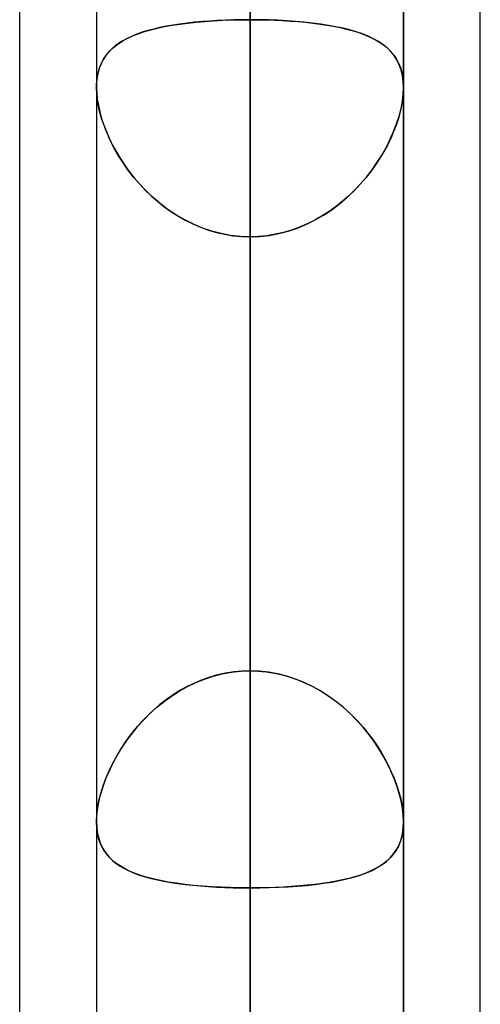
# Model space of a CAD drawing. Header units: millimetres. Extents: x -92 to 86, y -242 to 242.
# Tile 69 of 89: x -44 to -41.31, y 113.47 to 119.22. Entities that reach past the tile are written whole.
import ezdxf

# ---------------------------------------------------------------- set-up
doc = ezdxf.new("R2010")
doc.units = ezdxf.units.MM
doc.layers.add('MAIN-1', color=7, linetype='Continuous')

msp = doc.modelspace()

# ---------------------------------------------------------------- linework, layer by layer
at = {"layer": 'MAIN-1'}
for p, q in [((-42.6575, 111.1898), (-42.6575, 151.971)), ((-43.5525, 151.076), (-43.5525, 110.3231)), ((-43.5525, 151.076), (-43.5525, 110.3231)), ((-41.7625, 151.076), (-41.7625, 110.3231)), ((-41.7625, 110.3231), (-41.7625, 151.076)), ((-42.6575, 150.181), (-42.6575, 109.9233)), ((-42.6575, 101.3104), (-42.6575, 138.009)), ((-43.5525, 137.114), (-43.5525, 100.4445)), ((-43.5525, 137.114), (-43.5525, 100.4445)), ((-41.7625, 137.114), (-41.7625, 100.4445)), ((-41.7625, 100.4445), (-41.7625, 137.114)), ((-42.6575, 136.219), (-42.6575, 100.0437)), ((-44, 70.1842), (-44, 129.42)), ((-41.315, 70.5728), (-41.315, 129.0315)), ((-42.6575, 91.4294), (-42.6575, 124.047)), ((-42.6575, 124.0264), (-42.6575, 115.4184)), ((-42.6575, 115.4184), (-42.6575, 124.0264)), ((-44, 64.4885), (-44, 123.7242)), ((-44, 64.4885), (-44, 123.7242)), ((-44, 70.1842), (-44, 123.7242)), ((-42.6575, 0), (-42.6575, 123.4449)), ((-42.6575, 123.4449), (-42.6575, 0)), ((-41.315, 70.5728), (-41.315, 123.3357)), ((-41.315, 64.877), (-41.315, 123.3357)), ((-43.5525, 123.152), (-43.5525, 90.5644)), ((-43.5525, 123.152), (-43.5525, 90.5644)), ((-41.7625, 123.152), (-41.7625, 90.5644)), ((-41.7625, 90.5644), (-41.7625, 123.152)), ((-41.315, 64.877), (-41.315, 123.0361)), ((-43.5525, 122.9667), (-43.5525, 0)), ((-43.5525, 122.9667), (-43.5525, 0)), ((-41.7625, 0), (-41.7625, 122.8574)), ((-41.7625, 0), (-41.7625, 122.8574)), ((-42.6575, 122.257), (-42.6575, 90.1625)), ((-42.6575, 122.0848), (-42.6575, 0)), ((-42.6575, 0), (-42.6575, 122.0848)), ((-42.6575, 113.4737), (-42.6575, 122.0848)), ((-42.6575, 122.0848), (-42.6575, 113.4737)), ((-42.6575, 119.8017), (-42.6575, 111.1898)), ((-42.6575, 111.1898), (-42.6575, 119.8017)), ((-43.0199, 119.196), (-42.9715, 119.2012)), ((-42.9369, 119.2044), (-42.9811, 119.2003)), ((-42.9715, 119.2012), (-42.9216, 119.2056)), ((-42.8918, 119.2078), (-42.9369, 119.2044)), ((-42.9216, 119.2056), (-42.8704, 119.2092)), ((-42.8461, 119.2106), (-42.8918, 119.2078)), ((-42.8704, 119.2092), (-42.8181, 119.212)), ((-42.7996, 119.2128), (-42.8461, 119.2106)), ((-42.8181, 119.212), (-42.765, 119.214)), ((-42.7527, 119.2143), (-42.7996, 119.2128)), ((-42.765, 119.214), (-42.7115, 119.2152)), ((-42.7053, 119.2153), (-42.7527, 119.2143)), ((-42.7115, 119.2152), (-42.6575, 119.2156)), ((-42.6575, 119.2156), (-42.7053, 119.2153)), ((-42.6575, 115.4184), (-42.6575, 119.2156)), ((-42.6575, 119.2156), (-42.6575, 115.4184)), ((-42.6575, 119.2156), (-42.6097, 119.2153)), ((-42.6031, 119.2152), (-42.6575, 119.2156)), ((-42.6097, 119.2153), (-42.5623, 119.2143)), ((-42.5491, 119.214), (-42.6031, 119.2152)), ((-42.5623, 119.2143), (-42.5154, 119.2128)), ((-42.4956, 119.2119), (-42.5491, 119.214)), ((-42.5154, 119.2128), (-42.4689, 119.2106)), ((-42.4428, 119.2091), (-42.4956, 119.2119)), ((-42.4689, 119.2106), (-42.4232, 119.2078)), ((-42.3913, 119.2055), (-42.4428, 119.2091)), ((-42.4232, 119.2078), (-42.3781, 119.2044)), ((-42.3411, 119.201), (-42.3913, 119.2055)), ((-42.3781, 119.2044), (-42.3339, 119.2003)), ((-42.2923, 119.1957), (-42.3411, 119.201)), ((-43.3088, 119.134), (-43.2734, 119.1459)), ((-43.2528, 119.1521), (-43.2854, 119.1421)), ((-43.2734, 119.1459), (-43.2359, 119.1567)), ((-43.2184, 119.1612), (-43.2528, 119.1521)), ((-43.2359, 119.1567), (-43.1965, 119.1665)), ((-43.1824, 119.1696), (-43.2184, 119.1612)), ((-43.1965, 119.1665), (-43.1551, 119.1753)), ((-43.1449, 119.1772), (-43.1824, 119.1696)), ((-43.1551, 119.1753), (-43.1118, 119.1831)), ((-43.106, 119.184), (-43.1449, 119.1772)), ((-43.1118, 119.1831), (-43.0667, 119.19)), ((-43.0657, 119.1901), (-43.106, 119.184)), ((-43.0667, 119.19), (-43.0199, 119.196)), ((-43.024, 119.1956), (-43.0657, 119.1901)), ((-42.9811, 119.2003), (-43.024, 119.1956)), ((-42.3339, 119.2003), (-42.291, 119.1956)), ((-42.2452, 119.1896), (-42.2923, 119.1957)), ((-42.291, 119.1956), (-42.2493, 119.1901)), ((-42.2493, 119.1901), (-42.209, 119.184)), ((-42.1999, 119.1825), (-42.2452, 119.1896)), ((-42.209, 119.184), (-42.1701, 119.1772)), ((-42.1564, 119.1746), (-42.1999, 119.1825)), ((-42.1701, 119.1772), (-42.1326, 119.1696)), ((-42.1148, 119.1656), (-42.1564, 119.1746)), ((-42.1326, 119.1696), (-42.0966, 119.1612)), ((-42.0752, 119.1557), (-42.1148, 119.1656)), ((-42.0966, 119.1612), (-42.0622, 119.1521)), ((-42.0377, 119.1447), (-42.0752, 119.1557)), ((-42.0622, 119.1521), (-42.0296, 119.1421)), ((-42.0022, 119.1325), (-42.0377, 119.1447)), ((-43.4289, 119.073), (-43.4022, 119.0905)), ((-43.398, 119.0929), (-43.4215, 119.0781)), ((-43.4022, 119.0905), (-43.3733, 119.1064)), ((-43.3726, 119.1067), (-43.398, 119.0929)), ((-43.3733, 119.1064), (-43.3421, 119.1208)), ((-43.3453, 119.1194), (-43.3726, 119.1067)), ((-43.3163, 119.1312), (-43.3453, 119.1194)), ((-43.3421, 119.1208), (-43.3088, 119.134)), ((-43.2854, 119.1421), (-43.3163, 119.1312)), ((-42.0296, 119.1421), (-41.9987, 119.1312)), ((-41.9689, 119.1191), (-42.0022, 119.1325)), ((-41.9987, 119.1312), (-41.9697, 119.1194)), ((-41.9697, 119.1194), (-41.9424, 119.1067)), ((-41.9377, 119.1043), (-41.9689, 119.1191)), ((-41.9424, 119.1067), (-41.917, 119.0929)), ((-41.9088, 119.0881), (-41.9377, 119.1043)), ((-41.917, 119.0929), (-41.8935, 119.0781)), ((-41.8823, 119.0703), (-41.9088, 119.0881)), ((-43.4944, 119.0104), (-43.4751, 119.0331)), ((-43.4631, 119.0451), (-43.4811, 119.0265)), ((-43.4751, 119.0331), (-43.4532, 119.054)), ((-43.4432, 119.0622), (-43.4631, 119.0451)), ((-43.4532, 119.054), (-43.4289, 119.073)), ((-43.4215, 119.0781), (-43.4432, 119.0622)), ((-41.8935, 119.0781), (-41.8718, 119.0622)), ((-41.8582, 119.0508), (-41.8823, 119.0703)), ((-41.8718, 119.0622), (-41.8519, 119.0451)), ((-41.8365, 119.0295), (-41.8582, 119.0508)), ((-41.8519, 119.0451), (-41.8339, 119.0265)), ((-41.8174, 119.0062), (-41.8365, 119.0295)), ((-43.5253, 118.9587), (-43.5112, 118.9856)), ((-43.5116, 118.9849), (-43.5239, 118.9616)), ((-43.4974, 119.0065), (-43.5116, 118.9849)), ((-43.5112, 118.9856), (-43.4944, 119.0104)), ((-43.4811, 119.0265), (-43.4974, 119.0065)), ((-41.8339, 119.0265), (-41.8176, 119.0065)), ((-41.8176, 119.0065), (-41.8034, 118.9849)), ((-41.801, 118.9808), (-41.8174, 119.0062)), ((-41.8034, 118.9849), (-41.7911, 118.9616)), ((-41.7873, 118.9532), (-41.801, 118.9808)), ((-43.5449, 118.8978), (-43.5365, 118.9294)), ((-43.5341, 118.9366), (-43.5421, 118.9098)), ((-43.5365, 118.9294), (-43.5253, 118.9587)), ((-43.5239, 118.9616), (-43.5341, 118.9366)), ((-41.7911, 118.9616), (-41.7809, 118.9366)), ((-41.7766, 118.9233), (-41.7873, 118.9532)), ((-41.7809, 118.9366), (-41.7729, 118.9098)), ((-41.7687, 118.8909), (-41.7766, 118.9233)), ((-43.5524, 118.8282), (-43.5502, 118.8639)), ((-43.5479, 118.8813), (-43.5514, 118.8514)), ((-43.5502, 118.8639), (-43.5449, 118.8978)), ((-43.5421, 118.9098), (-43.5479, 118.8813)), ((-41.7729, 118.9098), (-41.7671, 118.8813)), ((-41.764, 118.8563), (-41.7687, 118.8909)), ((-41.7671, 118.8813), (-41.7636, 118.8514)), ((-41.7625, 118.8199), (-41.764, 118.8563)), ((-43.5514, 118.8514), (-43.5525, 118.8199)), ((-43.5525, 118.8279), (-43.5524, 118.8282)), ((-43.5525, 118.8276), (-43.5525, 118.8279)), ((-43.5525, 118.8272), (-43.5525, 118.8276)), ((-43.5525, 118.8269), (-43.5525, 118.8272)), ((-43.5525, 118.8266), (-43.5525, 118.8269)), ((-43.5525, 118.8263), (-43.5525, 118.8266)), ((-43.5525, 118.8252), (-43.5525, 118.8263)), ((-43.5525, 118.8242), (-43.5525, 118.8252)), ((-43.5525, 118.8231), (-43.5525, 118.8242)), ((-43.5525, 118.822), (-43.5525, 118.8231)), ((-43.5525, 118.821), (-43.5525, 118.822)), ((-43.5525, 118.8199), (-43.5525, 118.821)), ((-43.5525, 118.8202), (-43.5525, 114.5395)), ((-43.5525, 118.8202), (-43.5525, 114.5395)), ((-43.5525, 118.8199), (-43.5513, 118.7865)), ((-43.5509, 118.7808), (-43.5525, 118.8199)), ((-41.7641, 118.7808), (-41.7625, 118.8199)), ((-41.7625, 118.8199), (-41.7637, 118.7865)), ((-41.7636, 118.8514), (-41.7625, 118.8199)), ((-41.7625, 114.5395), (-41.7625, 118.8202)), ((-41.7625, 114.5395), (-41.7625, 118.8202)), ((-43.5513, 118.7865), (-43.5477, 118.7516)), ((-43.546, 118.7397), (-43.5509, 118.7808)), ((-43.5477, 118.7516), (-43.5416, 118.7152)), ((-41.7673, 118.7516), (-41.7734, 118.7152)), ((-41.769, 118.7397), (-41.7641, 118.7808)), ((-41.7637, 118.7865), (-41.7673, 118.7516)), ((-43.5378, 118.6969), (-43.546, 118.7397)), ((-43.5416, 118.7152), (-43.5332, 118.6778)), ((-43.5265, 118.6529), (-43.5378, 118.6969)), ((-41.7885, 118.6529), (-41.7772, 118.6969)), ((-41.7734, 118.7152), (-41.7818, 118.6778)), ((-41.7772, 118.6969), (-41.769, 118.7397)), ((-43.5332, 118.6778), (-43.5226, 118.6398)), ((-43.5121, 118.6081), (-43.5265, 118.6529)), ((-43.5226, 118.6398), (-43.5097, 118.6013)), ((-41.7924, 118.6398), (-41.8053, 118.6013)), ((-41.8029, 118.6081), (-41.7885, 118.6529)), ((-41.7818, 118.6778), (-41.7924, 118.6398)), ((-43.4949, 118.5631), (-43.5121, 118.6081)), ((-43.5097, 118.6013), (-43.4947, 118.5626)), ((-41.8053, 118.6013), (-41.8203, 118.5626)), ((-41.8201, 118.5631), (-41.8029, 118.6081)), ((-43.475, 118.5179), (-43.4949, 118.5631)), ((-43.4947, 118.5626), (-43.4777, 118.5237)), ((-43.4777, 118.5237), (-43.4587, 118.4848)), ((-43.4524, 118.4729), (-43.475, 118.5179)), ((-41.8626, 118.4729), (-41.84, 118.5179)), ((-41.8373, 118.5237), (-41.8563, 118.4848)), ((-41.84, 118.5179), (-41.8201, 118.5631)), ((-41.8203, 118.5626), (-41.8373, 118.5237)), ((-43.4587, 118.4848), (-43.4376, 118.446)), ((-43.4273, 118.4284), (-43.4524, 118.4729)), ((-41.8877, 118.4284), (-41.8626, 118.4729)), ((-41.8563, 118.4848), (-41.8774, 118.446)), ((-43.4376, 118.446), (-43.4144, 118.4073)), ((-43.3995, 118.3843), (-43.4273, 118.4284)), ((-43.4144, 118.4073), (-43.3892, 118.369)), ((-41.9006, 118.4073), (-41.9258, 118.369)), ((-41.9155, 118.3843), (-41.8877, 118.4284)), ((-41.8774, 118.446), (-41.9006, 118.4073)), ((-43.3691, 118.3407), (-43.3995, 118.3843)), ((-43.3892, 118.369), (-43.3621, 118.3312)), ((-43.3361, 118.298), (-43.3691, 118.3407)), ((-41.9789, 118.298), (-41.9459, 118.3407)), ((-41.9258, 118.369), (-41.9529, 118.3312)), ((-41.9459, 118.3407), (-41.9155, 118.3843)), ((-43.3621, 118.3312), (-43.3329, 118.2941)), ((-43.3005, 118.2564), (-43.3361, 118.298)), ((-43.3329, 118.2941), (-43.3018, 118.2579)), ((-42.0145, 118.2564), (-41.9789, 118.298)), ((-41.9821, 118.2941), (-42.0132, 118.2579)), ((-41.9529, 118.3312), (-41.9821, 118.2941)), ((-43.3018, 118.2579), (-43.2688, 118.2227)), ((-43.2624, 118.2163), (-43.3005, 118.2564)), ((-42.0526, 118.2163), (-42.0145, 118.2564)), ((-42.0132, 118.2579), (-42.0462, 118.2227)), ((-43.2688, 118.2227), (-43.234, 118.189)), ((-43.2218, 118.1778), (-43.2624, 118.2163)), ((-43.234, 118.189), (-43.1975, 118.1567)), ((-43.1788, 118.1414), (-43.2218, 118.1778)), ((-42.1362, 118.1414), (-42.0932, 118.1778)), ((-42.081, 118.189), (-42.1175, 118.1567)), ((-42.0932, 118.1778), (-42.0526, 118.2163)), ((-42.0462, 118.2227), (-42.081, 118.189)), ((-43.1975, 118.1567), (-43.1594, 118.1263)), ((-43.1337, 118.1074), (-43.1788, 118.1414)), ((-43.1594, 118.1263), (-43.1197, 118.0977)), ((-42.1556, 118.1263), (-42.1953, 118.0977)), ((-42.1813, 118.1074), (-42.1362, 118.1414)), ((-42.1175, 118.1567), (-42.1556, 118.1263)), ((-43.0866, 118.0761), (-43.1337, 118.1074)), ((-43.1197, 118.0977), (-43.0784, 118.0711)), ((-43.0376, 118.0478), (-43.0866, 118.0761)), ((-43.0784, 118.0711), (-43.0357, 118.0468)), ((-42.2366, 118.0711), (-42.2793, 118.0468)), ((-42.2774, 118.0478), (-42.2284, 118.0761)), ((-42.1953, 118.0977), (-42.2366, 118.0711)), ((-42.2284, 118.0761), (-42.1813, 118.1074)), ((-42.9868, 118.0226), (-43.0376, 118.0478)), ((-43.0357, 118.0468), (-42.9916, 118.0248)), ((-42.9916, 118.0248), (-42.9462, 118.0054)), ((-42.9343, 118.0008), (-42.9868, 118.0226)), ((-42.9462, 118.0054), (-42.8999, 117.9887)), ((-42.8805, 117.9826), (-42.9343, 118.0008)), ((-42.4345, 117.9826), (-42.3807, 118.0008)), ((-42.3688, 118.0054), (-42.4151, 117.9887)), ((-42.3807, 118.0008), (-42.3282, 118.0226)), ((-42.3234, 118.0248), (-42.3688, 118.0054)), ((-42.3282, 118.0226), (-42.2774, 118.0478)), ((-42.2793, 118.0468), (-42.3234, 118.0248)), ((-42.8999, 117.9887), (-42.8527, 117.9749)), ((-42.8258, 117.9683), (-42.8805, 117.9826)), ((-42.8527, 117.9749), (-42.8048, 117.964)), ((-42.7703, 117.958), (-42.8258, 117.9683)), ((-42.8048, 117.964), (-42.7563, 117.9561)), ((-42.7141, 117.9518), (-42.7703, 117.958)), ((-42.7563, 117.9561), (-42.7071, 117.9513)), ((-42.6575, 117.9497), (-42.7141, 117.9518)), ((-42.7071, 117.9513), (-42.6575, 117.9497)), ((-42.6575, 117.9497), (-42.6009, 117.9518)), ((-42.6079, 117.9513), (-42.6575, 117.9497)), ((-42.6575, 117.9497), (-42.6575, 114.1525)), ((-42.6575, 114.1525), (-42.6575, 117.9497)), ((-42.6575, 109.3415), (-42.6575, 117.9497)), ((-42.6575, 117.9497), (-42.6575, 109.3415)), ((-42.5587, 117.9561), (-42.6079, 117.9513)), ((-42.6009, 117.9518), (-42.5448, 117.958)), ((-42.5102, 117.964), (-42.5587, 117.9561)), ((-42.5448, 117.958), (-42.4892, 117.9683)), ((-42.4623, 117.9749), (-42.5102, 117.964)), ((-42.4892, 117.9683), (-42.4345, 117.9826)), ((-42.4151, 117.9887), (-42.4623, 117.9749)), ((-42.7527, 115.4124), (-42.7996, 115.4049)), ((-42.7659, 115.4106), (-42.7119, 115.4164)), ((-42.7053, 115.4169), (-42.7527, 115.4124)), ((-42.7119, 115.4164), (-42.6575, 115.4184)), ((-42.6575, 115.4184), (-42.7053, 115.4169)), ((-42.6031, 115.4164), (-42.6575, 115.4184)), ((-42.6575, 115.4184), (-42.6097, 115.4169)), ((-42.6097, 115.4169), (-42.5623, 115.4124)), ((-42.5491, 115.4106), (-42.6031, 115.4164)), ((-42.5623, 115.4124), (-42.5154, 115.4049)), ((-42.9369, 115.3656), (-42.9811, 115.3471)), ((-42.9739, 115.3504), (-42.9237, 115.3706)), ((-42.8918, 115.3815), (-42.9369, 115.3656)), ((-42.9237, 115.3706), (-42.8722, 115.3875)), ((-42.8461, 115.3946), (-42.8918, 115.3815)), ((-42.8722, 115.3875), (-42.8194, 115.4009)), ((-42.7996, 115.4049), (-42.8461, 115.3946)), ((-42.8194, 115.4009), (-42.7659, 115.4106)), ((-42.4956, 115.4009), (-42.5491, 115.4106)), ((-42.5154, 115.4049), (-42.4689, 115.3946)), ((-42.4428, 115.3875), (-42.4956, 115.4009)), ((-42.4689, 115.3946), (-42.4232, 115.3815)), ((-42.3913, 115.3706), (-42.4428, 115.3875)), ((-42.4232, 115.3815), (-42.3781, 115.3656)), ((-42.3411, 115.3504), (-42.3913, 115.3706)), ((-42.3781, 115.3656), (-42.3339, 115.3471)), ((-43.1151, 115.2716), (-43.0698, 115.3006)), ((-43.0657, 115.3031), (-43.106, 115.2778)), ((-43.0698, 115.3006), (-43.0227, 115.3269)), ((-43.024, 115.3262), (-43.0657, 115.3031)), ((-42.9811, 115.3471), (-43.024, 115.3262)), ((-43.0227, 115.3269), (-42.9739, 115.3504)), ((-42.2923, 115.3269), (-42.3411, 115.3504)), ((-42.3339, 115.3471), (-42.291, 115.3262)), ((-42.2452, 115.3006), (-42.2923, 115.3269)), ((-42.291, 115.3262), (-42.2493, 115.3031)), ((-42.2493, 115.3031), (-42.209, 115.2778)), ((-42.1999, 115.2716), (-42.2452, 115.3006)), ((-43.2002, 115.2064), (-43.1586, 115.2401)), ((-43.1449, 115.2505), (-43.1824, 115.2213)), ((-43.1586, 115.2401), (-43.1151, 115.2716)), ((-43.106, 115.2778), (-43.1449, 115.2505)), ((-42.209, 115.2778), (-42.1701, 115.2505)), ((-42.1564, 115.2401), (-42.1999, 115.2716)), ((-42.1701, 115.2505), (-42.1326, 115.2213)), ((-42.1148, 115.2064), (-42.1564, 115.2401)), ((-43.2184, 115.1904), (-43.2528, 115.158)), ((-43.2398, 115.1706), (-43.2002, 115.2064)), ((-43.1824, 115.2213), (-43.2184, 115.1904)), ((-42.1326, 115.2213), (-42.0966, 115.1904)), ((-42.0752, 115.1706), (-42.1148, 115.2064)), ((-42.0966, 115.1904), (-42.0622, 115.158)), ((-43.2854, 115.1244), (-43.3163, 115.0897)), ((-43.3128, 115.0938), (-43.2773, 115.133)), ((-43.2528, 115.158), (-43.2854, 115.1244)), ((-43.2773, 115.133), (-43.2398, 115.1706)), ((-42.0377, 115.133), (-42.0752, 115.1706)), ((-42.0622, 115.158), (-42.0296, 115.1244)), ((-42.0022, 115.0938), (-42.0377, 115.133)), ((-42.0296, 115.1244), (-41.9987, 115.0897)), ((-43.3461, 115.0531), (-43.3128, 115.0938)), ((-43.3163, 115.0897), (-43.3453, 115.0541)), ((-41.9689, 115.0531), (-42.0022, 115.0938)), ((-41.9987, 115.0897), (-41.9697, 115.0541)), ((-43.4062, 114.9682), (-43.3773, 115.0112)), ((-43.3726, 115.0178), (-43.398, 114.9809)), ((-43.3773, 115.0112), (-43.3461, 115.0531)), ((-43.3453, 115.0541), (-43.3726, 115.0178)), ((-41.9697, 115.0541), (-41.9424, 115.0178)), ((-41.9377, 115.0112), (-41.9689, 115.0531)), ((-41.9424, 115.0178), (-41.917, 114.9809)), ((-41.9088, 114.9682), (-41.9377, 115.0112)), ((-43.4327, 114.9246), (-43.4062, 114.9682)), ((-43.398, 114.9809), (-43.4215, 114.9435)), ((-41.917, 114.9809), (-41.8935, 114.9435)), ((-41.8823, 114.9246), (-41.9088, 114.9682)), ((-43.4432, 114.906), (-43.4631, 114.8681)), ((-43.4568, 114.8804), (-43.4327, 114.9246)), ((-43.4215, 114.9435), (-43.4432, 114.906)), ((-41.8935, 114.9435), (-41.8718, 114.906)), ((-41.8582, 114.8804), (-41.8823, 114.9246)), ((-41.8718, 114.906), (-41.8519, 114.8681)), ((-43.4631, 114.8681), (-43.4811, 114.8301)), ((-43.4785, 114.8359), (-43.4568, 114.8804)), ((-41.8365, 114.8359), (-41.8582, 114.8804)), ((-41.8519, 114.8681), (-41.8339, 114.8301)), ((-43.514, 114.7471), (-43.4976, 114.7914)), ((-43.4974, 114.792), (-43.5116, 114.7539)), ((-43.4976, 114.7914), (-43.4785, 114.8359)), ((-43.4811, 114.8301), (-43.4974, 114.792)), ((-41.8174, 114.7914), (-41.8365, 114.8359)), ((-41.8339, 114.8301), (-41.8176, 114.792)), ((-41.8176, 114.792), (-41.8034, 114.7539)), ((-41.801, 114.7471), (-41.8174, 114.7914)), ((-43.5277, 114.7033), (-43.514, 114.7471)), ((-43.5116, 114.7539), (-43.5239, 114.7162)), ((-41.8034, 114.7539), (-41.7911, 114.7162)), ((-41.7873, 114.7033), (-41.801, 114.7471)), ((-43.5341, 114.6788), (-43.5421, 114.6421)), ((-43.5384, 114.6602), (-43.5277, 114.7033)), ((-43.5239, 114.7162), (-43.5341, 114.6788)), ((-41.7911, 114.7162), (-41.7809, 114.6788)), ((-41.7766, 114.6602), (-41.7873, 114.7033)), ((-41.7809, 114.6788), (-41.7729, 114.6421)), ((-43.551, 114.5777), (-43.5463, 114.6181)), ((-43.5421, 114.6421), (-43.5479, 114.6065)), ((-43.5463, 114.6181), (-43.5384, 114.6602)), ((-41.7687, 114.6181), (-41.7766, 114.6602)), ((-41.7729, 114.6421), (-41.7671, 114.6065)), ((-41.764, 114.5777), (-41.7687, 114.6181)), ((-43.5525, 114.5393), (-43.551, 114.5777)), ((-43.5514, 114.5722), (-43.5525, 114.5394)), ((-43.5479, 114.6065), (-43.5514, 114.5722)), ((-41.7671, 114.6065), (-41.7636, 114.5722)), ((-41.7625, 114.5393), (-41.764, 114.5777)), ((-41.7636, 114.5722), (-41.7625, 114.5394)), ((-43.5525, 114.5394), (-43.5513, 114.5075)), ((-43.5509, 114.5023), (-43.5525, 114.5393)), ((-43.5513, 114.5075), (-43.5477, 114.4771)), ((-43.546, 114.4674), (-43.5509, 114.5023)), ((-41.769, 114.4674), (-41.7641, 114.5023)), ((-41.7637, 114.5075), (-41.7673, 114.4771)), ((-41.7641, 114.5023), (-41.7625, 114.5393)), ((-41.7625, 114.5394), (-41.7637, 114.5075)), ((-43.5477, 114.4771), (-43.5416, 114.4482)), ((-43.5378, 114.4346), (-43.546, 114.4674)), ((-43.5416, 114.4482), (-43.5332, 114.4211)), ((-41.7734, 114.4482), (-41.7818, 114.4211)), ((-41.7772, 114.4346), (-41.769, 114.4674)), ((-41.7673, 114.4771), (-41.7734, 114.4482)), ((-43.5265, 114.4043), (-43.5378, 114.4346)), ((-43.5332, 114.4211), (-43.5226, 114.396)), ((-43.5121, 114.3766), (-43.5265, 114.4043)), ((-43.5226, 114.396), (-43.5097, 114.3726)), ((-41.7924, 114.396), (-41.8053, 114.3726)), ((-41.8029, 114.3766), (-41.7885, 114.4043)), ((-41.7818, 114.4211), (-41.7924, 114.396)), ((-41.7885, 114.4043), (-41.7772, 114.4346)), ((-43.4949, 114.3512), (-43.5121, 114.3766)), ((-43.5097, 114.3726), (-43.4947, 114.351)), ((-43.475, 114.3282), (-43.4949, 114.3512)), ((-43.4947, 114.351), (-43.4777, 114.331)), ((-43.4777, 114.331), (-43.4587, 114.3125)), ((-43.4524, 114.3072), (-43.475, 114.3282)), ((-41.8626, 114.3072), (-41.84, 114.3282)), ((-41.8373, 114.331), (-41.8563, 114.3125)), ((-41.84, 114.3282), (-41.8201, 114.3512)), ((-41.8203, 114.351), (-41.8373, 114.331)), ((-41.8053, 114.3726), (-41.8203, 114.351)), ((-41.8201, 114.3512), (-41.8029, 114.3766)), ((-43.4587, 114.3125), (-43.4376, 114.2954)), ((-43.4273, 114.2881), (-43.4524, 114.3072)), ((-43.4376, 114.2954), (-43.4144, 114.2796)), ((-43.3995, 114.2707), (-43.4273, 114.2881)), ((-43.4144, 114.2796), (-43.3892, 114.265)), ((-43.3691, 114.2548), (-43.3995, 114.2707)), ((-43.3892, 114.265), (-43.3621, 114.2515)), ((-41.9258, 114.265), (-41.9529, 114.2515)), ((-41.9459, 114.2548), (-41.9155, 114.2707)), ((-41.9006, 114.2796), (-41.9258, 114.265)), ((-41.9155, 114.2707), (-41.8877, 114.2881)), ((-41.8774, 114.2954), (-41.9006, 114.2796)), ((-41.8877, 114.2881), (-41.8626, 114.3072)), ((-41.8563, 114.3125), (-41.8774, 114.2954)), ((-43.3361, 114.2404), (-43.3691, 114.2548)), ((-43.3621, 114.2515), (-43.3329, 114.2391)), ((-43.3005, 114.2273), (-43.3361, 114.2404)), ((-43.3329, 114.2391), (-43.3018, 114.2277)), ((-43.3018, 114.2277), (-43.2688, 114.2173)), ((-43.2624, 114.2154), (-43.3005, 114.2273)), ((-43.2688, 114.2173), (-43.234, 114.2078)), ((-43.2218, 114.2048), (-43.2624, 114.2154)), ((-43.234, 114.2078), (-43.1975, 114.1992)), ((-42.081, 114.2078), (-42.1175, 114.1992)), ((-42.0932, 114.2048), (-42.0526, 114.2154)), ((-42.0462, 114.2173), (-42.081, 114.2078)), ((-42.0526, 114.2154), (-42.0145, 114.2273)), ((-42.0132, 114.2277), (-42.0462, 114.2173)), ((-42.0145, 114.2273), (-41.9789, 114.2404)), ((-41.9821, 114.2391), (-42.0132, 114.2277)), ((-41.9529, 114.2515), (-41.9821, 114.2391)), ((-41.9789, 114.2404), (-41.9459, 114.2548)), ((-43.1788, 114.1952), (-43.2218, 114.2048)), ((-43.1975, 114.1992), (-43.1594, 114.1914)), ((-43.1337, 114.1868), (-43.1788, 114.1952)), ((-43.1594, 114.1914), (-43.1197, 114.1844)), ((-43.0866, 114.1794), (-43.1337, 114.1868)), ((-43.1197, 114.1844), (-43.0784, 114.1782)), ((-43.0376, 114.1729), (-43.0866, 114.1794)), ((-43.0784, 114.1782), (-43.0357, 114.1727)), ((-42.9868, 114.1674), (-43.0376, 114.1729)), ((-43.0357, 114.1727), (-42.9916, 114.1679)), ((-42.9916, 114.1679), (-42.9462, 114.1638)), ((-42.9343, 114.1628), (-42.9868, 114.1674)), ((-42.9462, 114.1638), (-42.8999, 114.1603)), ((-42.8805, 114.1591), (-42.9343, 114.1628)), ((-42.8999, 114.1603), (-42.8527, 114.1575)), ((-42.8258, 114.1562), (-42.8805, 114.1591)), ((-42.8527, 114.1575), (-42.8048, 114.1553)), ((-42.7703, 114.1541), (-42.8258, 114.1562)), ((-42.8048, 114.1553), (-42.7563, 114.1538)), ((-42.7141, 114.1529), (-42.7703, 114.1541)), ((-42.7563, 114.1538), (-42.7071, 114.1528)), ((-42.6575, 114.1525), (-42.7141, 114.1529)), ((-42.7071, 114.1528), (-42.6575, 114.1525)), ((-42.6575, 114.1525), (-42.6009, 114.1529)), ((-42.6079, 114.1528), (-42.6575, 114.1525)), ((-42.6575, 114.1525), (-42.6575, 105.5444)), ((-42.6575, 105.5444), (-42.6575, 114.1525)), ((-42.5587, 114.1538), (-42.6079, 114.1528)), ((-42.6009, 114.1529), (-42.5448, 114.1541)), ((-42.5102, 114.1553), (-42.5587, 114.1538)), ((-42.5448, 114.1541), (-42.4892, 114.1562)), ((-42.4623, 114.1575), (-42.5102, 114.1553)), ((-42.4892, 114.1562), (-42.4345, 114.1591)), ((-42.4151, 114.1603), (-42.4623, 114.1575)), ((-42.4345, 114.1591), (-42.3807, 114.1628)), ((-42.3688, 114.1638), (-42.4151, 114.1603)), ((-42.3807, 114.1628), (-42.3282, 114.1674)), ((-42.3234, 114.1679), (-42.3688, 114.1638)), ((-42.3282, 114.1674), (-42.2774, 114.1729)), ((-42.2793, 114.1727), (-42.3234, 114.1679)), ((-42.2366, 114.1782), (-42.2793, 114.1727)), ((-42.2774, 114.1729), (-42.2284, 114.1794)), ((-42.1953, 114.1844), (-42.2366, 114.1782)), ((-42.2284, 114.1794), (-42.1813, 114.1868)), ((-42.1556, 114.1914), (-42.1953, 114.1844)), ((-42.1813, 114.1868), (-42.1362, 114.1952)), ((-42.1175, 114.1992), (-42.1556, 114.1914)), ((-42.1362, 114.1952), (-42.0932, 114.2048))]:
    msp.add_line(p, q, dxfattribs=at)

doc.saveas('drawing.dxf')
